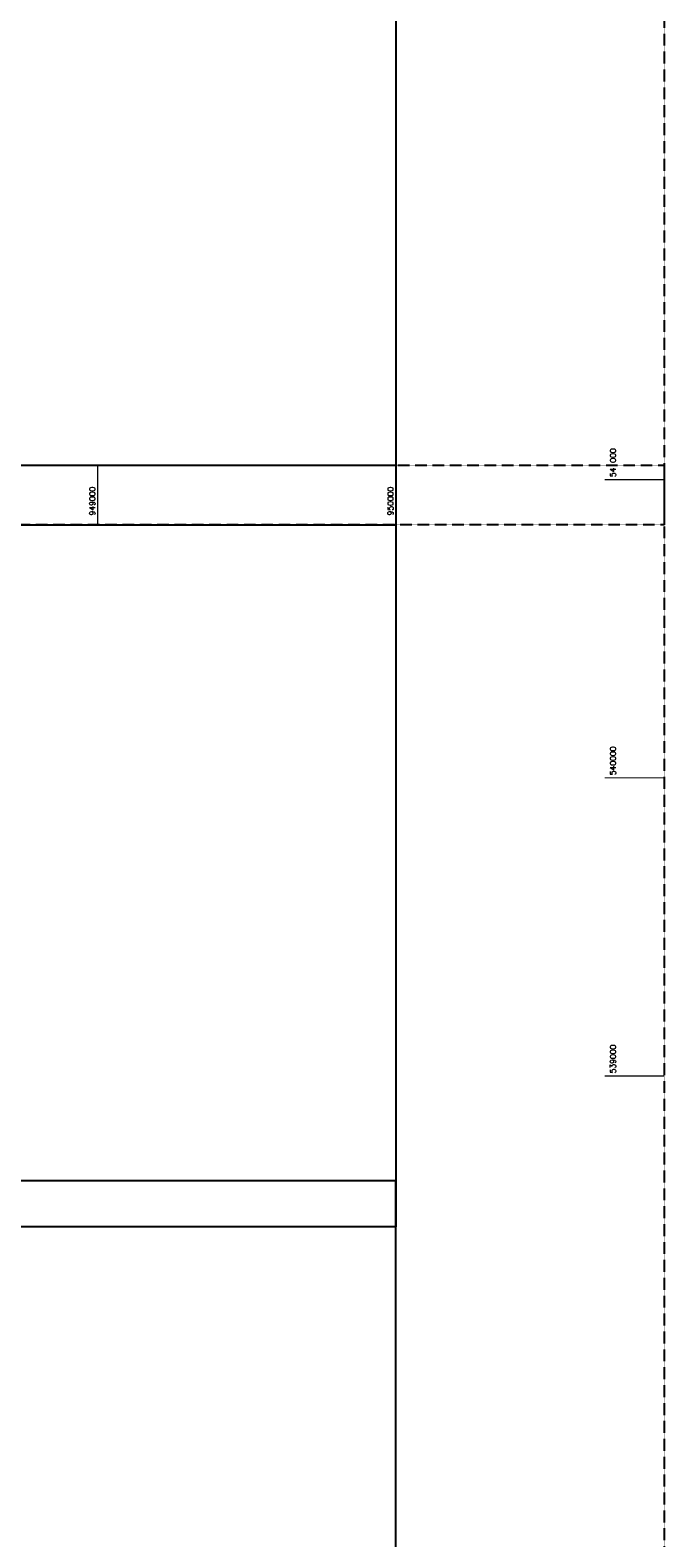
# Model space of a CAD drawing. Header units: feet. Extents: x 923032 to 950902, y 470215 to 606658.
# Tile 27 of 66: x 948774 to 950902, y 537451 to 542508. Entities that reach past the tile are written whole.
import ezdxf

# ---------------------------------------------------------------- set-up
doc = ezdxf.new("R2010")
doc.units = ezdxf.units.FT
doc.header["$MEASUREMENT"] = 0
doc.header["$XCLIPFRAME"] = 0
doc.linetypes.add('DASHED', pattern=[0.75, 0.5, -0.25])
doc.linetypes.add('DASHED2', pattern=[0.375, 0.25, -0.125])
doc.layers.add('ALIGNSPACE-24x36', color=1, linetype='DASHED2', plot=False)
for name, color, linetype in [('GRID-LABELS-X', 7, 'Continuous'), ('GRID-LABELS-Y', 7, 'Continuous'), ('GRID-TICKS-X', 7, 'Continuous'), ('GRID-TICKS-Y', 7, 'Continuous'), ('MATCHLINE', 7, 'DASHED')]:
    doc.layers.add(name, color=color, linetype=linetype)
doc.layers.add('MrSID', color=251, linetype='Continuous', transparency=0.2)
doc.styles.get("Standard").update_dxf_attribs({"font": 'simplex.shx'})
picture_1 = doc.add_image_def('image3.sid', size_in_pixel=(6317, 6971))
picture_2 = doc.add_image_def('image4.sid', size_in_pixel=(6320, 6970))

msp = doc.modelspace()

# ---------------------------------------------------------------- linework, layer by layer
at = {"layer": 'ALIGNSPACE-24x36'}
for points in [[(944000, 545104.4), (950900.2, 545104.4), (950900.2, 540848.6), (944000, 540848.6)], [(944000, 541048.6), (950900.2, 541048.6), (950900.2, 536792.8), (944000, 536792.8)]]:
    msp.add_lwpolyline(points, close=True, dxfattribs=at)
at = {"layer": 'GRID-TICKS-X', "const_width": 4, "flags": 128}
for points in [[(949000, 541048.6), (949000, 540848.6)], [(950000, 541048.6), (950000, 540848.6)]]:
    msp.add_lwpolyline(points, dxfattribs=at)
at = {"layer": 'GRID-TICKS-Y', "const_width": 4, "flags": 128}
for points in [[(950700.2, 541000), (950900.2, 541000)], [(950700.2, 540000), (950900.2, 540000)], [(950700.2, 539000), (950900.2, 539000)]]:
    msp.add_lwpolyline(points, dxfattribs=at)
at = {"layer": 'MATCHLINE'}
for p, q in [((944000, 541048.6), (950000, 541048.6)), ((944000, 540848.6), (950000, 540848.6))]:
    msp.add_line(p, q, dxfattribs=at)

# ---------------------------------------------------------------- texts
at = {"layer": 'GRID-LABELS-X'}
for s, p in [('949000', (948991.6, 540880)), ('950000', (949991.6, 540880))]:
    msp.add_text(s, height=18.75, rotation=90, dxfattribs=at).set_placement(p)
at = {"layer": 'GRID-LABELS-Y'}
for s, p in [('541000', (950737.6, 541008.7)), ('540000', (950737.6, 540008.7)), ('539000', (950737.6, 539008.7))]:
    msp.add_text(s, height=18.75, rotation=90, dxfattribs=at).set_placement(p)

# ---------------------------------------------------------------- pictures from other files: only their frames are drawn
at = {"layer": 'MrSID'}
image = msp.add_image(picture_1, insert=(943865.4, 538494.6), size_in_units=(20725.1, 22870.7), dxfattribs=at)
image.set_boundary_path([(-0.5, -0.5), (1869.32, 6970.5)])
image = msp.add_image(picture_2, insert=(944016.7, 515780.5), size_in_units=(20734.9, 22867.5), dxfattribs=at)
image.set_boundary_path([(1823.22, -0.5), (-0.5, -0.5), (-0.5, 6685.05), (299.22, 6685.05), (299.22, 5448.84), (908.82, 5448.84), (908.82, 4212.627), (1213.62, 4212.627), (1213.62, 1740.205), (1518.42, 1740.205), (1518.42, 564.954), (1823.22, 564.954), (1823.22, -0.5)])

doc.saveas('drawing.dxf')
